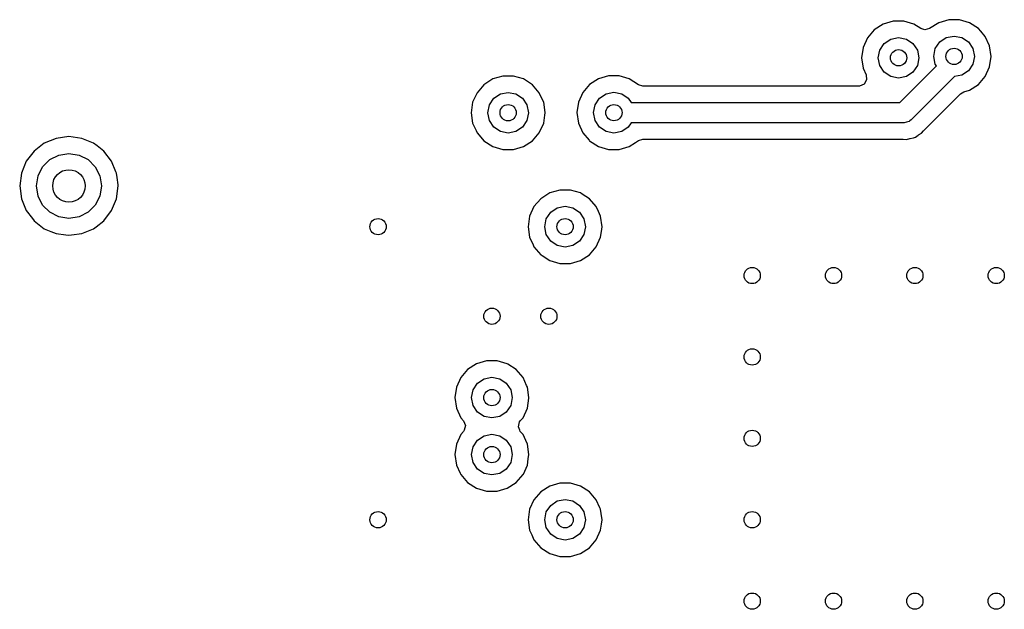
# Model space of a CAD drawing. Extents: x 0.4 to 10.6, y -8.1 to -0.4.
# Tile 13 of 21: x 5.984 to 6.461, y -2.287 to -2.002. Entities that reach past the tile are written whole.
import ezdxf

# ---------------------------------------------------------------- set-up
doc = ezdxf.new("R2010")
doc.units = 0
doc.header["$MEASUREMENT"] = 0
doc.layers.add('BLACK', color=7, linetype='CONTINUOUS')

msp = doc.modelspace()

# ---------------------------------------------------------------- linework, layer by layer
at = {"layer": 'BLACK', "linetype": 'CONTINUOUS'}
for p, q in [((6.402, -2.00439), (6.39771, -2.00715)), ((6.40201, -2.00439), (6.402, -2.00439)), ((6.4069, -2.00295), (6.40201, -2.00439)), ((6.412, -2.00295), (6.4069, -2.00295)), ((6.4069, -2.00295), (6.4069, -2.00295)), ((6.41689, -2.00439), (6.412, -2.00295)), ((6.412, -2.00295), (6.412, -2.00295)), ((6.42025, -2.00654), (6.41689, -2.00439)), ((6.41689, -2.00439), (6.41689, -2.00439)), ((6.41689, -2.00439), (6.41689, -2.00439)), ((6.41689, -2.00439), (6.41689, -2.00439)), ((6.42888, -2.0037), (6.42446, -2.00654)), ((6.43377, -2.00227), (6.42888, -2.0037)), ((6.42888, -2.0037), (6.42888, -2.0037)), ((6.43887, -2.00227), (6.43377, -2.00227)), ((6.43377, -2.00227), (6.43377, -2.00227)), ((6.44377, -2.0037), (6.43887, -2.00227)), ((6.43887, -2.00227), (6.43887, -2.00227)), ((6.44806, -2.00646), (6.44377, -2.0037)), ((6.44377, -2.0037), (6.44377, -2.0037)), ((6.44377, -2.0037), (6.44377, -2.0037)), ((6.44377, -2.0037), (6.44377, -2.0037)), ((6.44928, -2.00787), (6.44806, -2.00646)), ((6.44806, -2.00646), (6.44806, -2.00646)), ((6.44806, -2.00646), (6.44806, -2.00646)), ((6.39437, -2.011), (6.39226, -2.01564)), ((6.39771, -2.00715), (6.39437, -2.011)), ((6.40568, -2.0116), (6.40945, -2.01085)), ((6.40945, -2.01085), (6.41322, -2.0116)), ((6.42213, -2.00716), (6.42025, -2.00654)), ((6.42446, -2.00654), (6.42213, -2.00716)), ((6.42936, -2.01304), (6.43256, -2.01091)), ((6.43256, -2.01091), (6.43632, -2.01016)), ((6.43632, -2.01016), (6.44009, -2.01091)), ((6.44009, -2.01091), (6.44328, -2.01304)), ((6.4514, -2.01032), (6.44928, -2.00787)), ((6.45352, -2.01496), (6.4514, -2.01032)), ((6.39226, -2.01564), (6.39153, -2.02069)), ((6.40036, -2.01692), (6.40249, -2.01373)), ((6.40249, -2.01373), (6.40568, -2.0116)), ((6.41322, -2.0116), (6.41641, -2.01373)), ((6.41641, -2.01373), (6.41854, -2.01692)), ((6.42723, -2.01624), (6.42936, -2.01304)), ((6.44328, -2.01304), (6.44542, -2.01624)), ((6.45424, -2.02), (6.45352, -2.01496)), ((6.39153, -2.02069), (6.39153, -2.02069)), ((6.39153, -2.02069), (6.39226, -2.02574)), ((6.39961, -2.02069), (6.40036, -2.01692)), ((6.40036, -2.02446), (6.39961, -2.02069)), ((6.41854, -2.01692), (6.41929, -2.02069)), ((6.41929, -2.02069), (6.41854, -2.02446)), ((6.42648, -2.02), (6.42723, -2.01624)), ((6.42723, -2.02377), (6.42648, -2.02)), ((6.44542, -2.01624), (6.44617, -2.02)), ((6.44617, -2.02), (6.44542, -2.02377)), ((6.45352, -2.02505), (6.45424, -2.02)), ((6.40249, -2.02765), (6.40036, -2.02446)), ((6.41011, -2.0423), (6.42779, -2.02462)), ((6.41854, -2.02446), (6.41641, -2.02765)), ((6.42779, -2.02462), (6.42723, -2.02377)), ((6.44542, -2.02377), (6.44328, -2.02696)), ((6.4514, -2.02969), (6.45352, -2.02505)), ((6.21792, -2.02951), (6.21303, -2.03094)), ((6.22302, -2.02951), (6.21792, -2.02951)), ((6.21792, -2.02951), (6.21792, -2.02951)), ((6.22785, -2.03093), (6.22302, -2.02951)), ((6.22302, -2.02951), (6.22302, -2.02951)), ((6.2691, -2.02949), (6.26421, -2.03092)), ((6.2742, -2.02949), (6.2691, -2.02949)), ((6.2691, -2.02949), (6.2691, -2.02949)), ((6.27904, -2.03091), (6.2742, -2.02949)), ((6.2742, -2.02949), (6.2742, -2.02949)), ((6.39226, -2.02574), (6.3937, -2.02889)), ((6.3937, -2.02889), (6.39397, -2.03129)), ((6.40568, -2.02978), (6.40249, -2.02765)), ((6.40945, -2.03053), (6.40568, -2.02978)), ((6.41322, -2.02978), (6.40945, -2.03053)), ((6.41641, -2.02765), (6.41322, -2.02978)), ((6.43652, -2.02981), (6.41562, -2.0507)), ((6.44009, -2.0291), (6.43652, -2.02981)), ((6.44328, -2.02696), (6.44009, -2.0291)), ((6.44806, -2.03355), (6.4514, -2.02969)), ((6.20874, -2.0337), (6.2054, -2.03756)), ((6.21303, -2.03094), (6.20874, -2.0337)), ((6.21303, -2.03094), (6.21303, -2.03094)), ((6.22792, -2.03094), (6.22785, -2.03093)), ((6.23221, -2.0337), (6.22792, -2.03094)), ((6.22792, -2.03094), (6.22792, -2.03094)), ((6.22792, -2.03094), (6.22792, -2.03094)), ((6.23555, -2.03756), (6.23221, -2.0337)), ((6.23221, -2.0337), (6.23221, -2.0337)), ((6.23221, -2.0337), (6.23221, -2.0337)), ((6.25992, -2.03368), (6.25658, -2.03754)), ((6.26421, -2.03093), (6.25992, -2.03368)), ((6.26421, -2.03092), (6.26421, -2.03093)), ((6.2791, -2.03093), (6.27904, -2.03091)), ((6.28356, -2.03379), (6.2791, -2.03093)), ((6.2791, -2.03093), (6.2791, -2.03093)), ((6.2791, -2.03093), (6.2791, -2.03093)), ((6.28566, -2.03441), (6.28356, -2.03379)), ((6.39015, -2.03441), (6.28566, -2.03441)), ((6.3906, -2.03438), (6.39015, -2.03441)), ((6.39279, -2.03338), (6.3906, -2.03438)), ((6.39397, -2.03129), (6.39279, -2.03338)), ((6.44377, -2.0363), (6.44806, -2.03355)), ((6.2054, -2.03756), (6.20328, -2.0422)), ((6.21351, -2.04028), (6.21671, -2.03815)), ((6.21671, -2.03815), (6.22047, -2.0374)), ((6.22047, -2.0374), (6.22424, -2.03815)), ((6.22424, -2.03815), (6.22743, -2.04028)), ((6.23715, -2.04107), (6.23555, -2.03756)), ((6.25658, -2.03754), (6.25446, -2.04218)), ((6.26469, -2.04026), (6.26789, -2.03813)), ((6.26789, -2.03813), (6.27165, -2.03738)), ((6.27165, -2.03738), (6.27542, -2.03813)), ((6.27542, -2.03813), (6.27861, -2.04026)), ((6.42192, -2.05557), (6.43941, -2.03808)), ((6.43941, -2.03808), (6.44107, -2.03709)), ((6.44107, -2.03709), (6.44377, -2.0363)), ((6.20328, -2.0422), (6.20255, -2.04724)), ((6.21063, -2.04724), (6.21138, -2.04348)), ((6.21138, -2.04348), (6.21351, -2.04028)), ((6.22743, -2.04028), (6.22957, -2.04348)), ((6.22957, -2.04348), (6.23031, -2.04724)), ((6.23767, -2.0422), (6.23715, -2.04107)), ((6.23839, -2.04722), (6.23767, -2.0422)), ((6.25446, -2.04218), (6.25373, -2.04722)), ((6.26181, -2.04722), (6.26256, -2.04346)), ((6.26256, -2.04346), (6.26469, -2.04026)), ((6.27861, -2.04026), (6.27998, -2.0423)), ((6.27998, -2.0423), (6.41011, -2.0423)), ((6.20255, -2.04724), (6.20255, -2.04724)), ((6.20255, -2.04724), (6.20328, -2.05229)), ((6.21138, -2.05101), (6.21063, -2.04724)), ((6.23031, -2.04724), (6.22957, -2.05101)), ((6.23767, -2.05229), (6.23823, -2.04836)), ((6.23823, -2.04836), (6.23839, -2.04724)), ((6.23839, -2.04724), (6.23839, -2.04722)), ((6.23839, -2.04724), (6.23839, -2.04724)), ((6.25373, -2.04722), (6.25373, -2.04722)), ((6.25373, -2.04722), (6.25446, -2.05227)), ((6.26256, -2.05099), (6.26181, -2.04722)), ((6.20328, -2.05229), (6.20492, -2.05589)), ((6.21351, -2.0542), (6.21138, -2.05101)), ((6.22957, -2.05101), (6.22743, -2.0542)), ((6.23555, -2.05693), (6.23767, -2.05229)), ((6.25446, -2.05227), (6.25658, -2.05691)), ((6.26469, -2.05418), (6.26256, -2.05099)), ((6.27998, -2.05215), (6.27861, -2.05418)), ((6.41214, -2.05215), (6.27998, -2.05215)), ((6.41331, -2.0518), (6.41214, -2.05215)), ((6.4145, -2.05154), (6.41331, -2.0518)), ((6.4147, -2.05139), (6.4145, -2.05154)), ((6.4148, -2.05136), (6.4147, -2.05139)), ((6.41492, -2.05123), (6.4148, -2.05136)), ((6.41562, -2.0507), (6.41492, -2.05123)), ((6.00787, -2.05883), (6.0017, -2.05964)), ((6.01405, -2.05964), (6.00787, -2.05883)), ((6.00787, -2.05883), (6.00787, -2.05883)), ((6.20492, -2.05589), (6.2054, -2.05693)), ((6.2054, -2.05693), (6.2081, -2.06005)), ((6.21671, -2.05634), (6.21351, -2.0542)), ((6.22047, -2.05709), (6.21671, -2.05634)), ((6.22424, -2.05634), (6.22047, -2.05709)), ((6.22743, -2.0542), (6.22424, -2.05634)), ((6.23221, -2.06079), (6.23555, -2.05693)), ((6.25658, -2.05691), (6.25658, -2.05691)), ((6.25658, -2.05691), (6.25973, -2.06054)), ((6.26789, -2.05632), (6.26469, -2.05418)), ((6.27165, -2.05707), (6.26789, -2.05632)), ((6.27542, -2.05632), (6.27165, -2.05707)), ((6.27861, -2.05418), (6.27542, -2.05632)), ((6.41764, -2.05902), (6.41897, -2.05809)), ((6.41897, -2.05809), (6.41911, -2.058)), ((6.41911, -2.058), (6.42051, -2.05719)), ((6.42051, -2.05719), (6.42155, -2.05595)), ((6.42155, -2.05595), (6.42166, -2.05583)), ((6.42166, -2.05583), (6.42192, -2.05557)), ((5.99595, -2.06203), (5.99101, -2.06582)), ((6.0017, -2.05964), (5.99595, -2.06203)), ((5.99595, -2.06203), (5.99595, -2.06203)), ((6.0017, -2.05964), (6.0017, -2.05964)), ((6.0198, -2.06203), (6.01405, -2.05964)), ((6.01405, -2.05964), (6.01405, -2.05964)), ((6.02146, -2.0633), (6.0198, -2.06203)), ((6.0198, -2.06203), (6.0198, -2.06203)), ((6.0198, -2.06203), (6.0198, -2.06203)), ((6.02474, -2.06582), (6.02146, -2.0633)), ((6.2081, -2.06005), (6.20874, -2.06079)), ((6.20874, -2.06079), (6.213, -2.06352)), ((6.213, -2.06352), (6.21303, -2.06354)), ((6.21303, -2.06354), (6.21792, -2.06498)), ((6.22302, -2.06498), (6.22792, -2.06354)), ((6.22792, -2.06354), (6.23221, -2.06079)), ((6.25973, -2.06054), (6.25992, -2.06077)), ((6.25992, -2.06077), (6.26421, -2.06352)), ((6.26421, -2.06352), (6.26421, -2.06352)), ((6.26421, -2.06352), (6.2691, -2.06496)), ((6.2742, -2.06496), (6.2791, -2.06352)), ((6.2791, -2.06352), (6.28203, -2.06164)), ((6.28203, -2.06164), (6.28356, -2.06066)), ((6.28356, -2.06066), (6.28566, -2.06004)), ((6.28566, -2.06004), (6.4115, -2.06004)), ((6.4115, -2.06004), (6.41167, -2.06005)), ((6.41167, -2.06005), (6.41328, -2.06019)), ((6.41328, -2.06019), (6.41484, -2.05977)), ((6.41484, -2.05977), (6.415, -2.05973)), ((6.415, -2.05973), (6.41659, -2.05945)), ((6.41659, -2.05945), (6.41665, -2.05942)), ((6.41665, -2.05942), (6.41759, -2.05903)), ((6.41759, -2.05903), (6.4176, -2.05903)), ((6.4176, -2.05903), (6.41764, -2.05902)), ((5.99101, -2.06582), (5.98722, -2.07075)), ((5.99101, -2.06582), (5.99101, -2.06582)), ((5.99862, -2.06994), (6.00301, -2.0677)), ((6.00301, -2.0677), (6.00787, -2.06693)), ((6.00787, -2.06693), (6.01274, -2.0677)), ((6.01274, -2.0677), (6.01713, -2.06994)), ((6.02853, -2.07075), (6.02474, -2.06582)), ((6.02474, -2.06582), (6.02474, -2.06582)), ((6.02474, -2.06582), (6.02474, -2.06582)), ((6.02474, -2.06582), (6.02474, -2.06582)), ((6.02474, -2.06582), (6.02474, -2.06582)), ((6.21792, -2.06498), (6.21792, -2.06498)), ((6.21792, -2.06498), (6.22302, -2.06498)), ((6.22302, -2.06498), (6.22302, -2.06498)), ((6.2691, -2.06496), (6.2691, -2.06496)), ((6.2691, -2.06496), (6.2742, -2.06496)), ((6.2742, -2.06496), (6.2742, -2.06496)), ((5.98722, -2.07075), (5.98484, -2.07651)), ((5.98722, -2.07075), (5.98722, -2.07075)), ((5.99513, -2.07342), (5.99862, -2.06994)), ((6.01713, -2.06994), (6.02061, -2.07342)), ((6.0306, -2.07577), (6.02853, -2.07075)), ((6.02853, -2.07075), (6.02853, -2.07075)), ((5.98484, -2.07651), (5.98403, -2.08268)), ((5.98484, -2.07651), (5.98484, -2.07651)), ((5.99213, -2.08268), (5.9929, -2.07781)), ((5.9929, -2.07781), (5.99513, -2.07342)), ((6.02061, -2.07342), (6.02285, -2.07781)), ((6.02285, -2.07781), (6.02362, -2.08268)), ((6.03091, -2.07651), (6.0306, -2.07577)), ((6.03118, -2.0786), (6.03091, -2.07651)), ((5.98403, -2.08268), (5.98403, -2.08268)), ((5.98403, -2.08268), (5.98484, -2.08885)), ((5.9929, -2.08754), (5.99213, -2.08268)), ((6.02362, -2.08268), (6.02285, -2.08754)), ((6.03091, -2.08885), (6.03172, -2.08268)), ((6.03164, -2.08207), (6.03118, -2.0786)), ((6.03172, -2.08268), (6.03164, -2.08207)), ((6.24059, -2.08606), (6.2363, -2.08882)), ((6.24548, -2.08463), (6.24059, -2.08606)), ((6.24059, -2.08606), (6.24059, -2.08606)), ((6.25058, -2.08463), (6.24548, -2.08463)), ((6.24548, -2.08463), (6.24548, -2.08463)), ((6.25548, -2.08606), (6.25058, -2.08463)), ((6.25058, -2.08463), (6.25058, -2.08463)), ((6.25548, -2.08606), (6.25548, -2.08606)), ((6.25548, -2.08606), (6.25548, -2.08606)), ((6.25548, -2.08606), (6.25548, -2.08606)), ((6.25633, -2.08661), (6.25548, -2.08606)), ((6.25977, -2.08882), (6.25633, -2.08661)), ((5.98484, -2.08885), (5.98484, -2.08885)), ((5.98484, -2.08885), (5.98722, -2.0946)), ((5.99513, -2.09193), (5.9929, -2.08754)), ((5.99862, -2.09542), (5.99513, -2.09193)), ((6.02061, -2.09193), (6.01713, -2.09542)), ((6.02285, -2.08754), (6.02061, -2.09193)), ((6.02853, -2.0946), (6.03091, -2.08885)), ((6.2363, -2.08882), (6.23296, -2.09267)), ((6.26311, -2.09267), (6.25977, -2.08882)), ((6.25977, -2.08882), (6.25977, -2.08882)), ((6.25977, -2.08882), (6.25977, -2.08882)), ((5.98722, -2.0946), (5.98722, -2.0946)), ((5.98722, -2.0946), (5.99016, -2.09843)), ((6.00301, -2.09765), (5.99862, -2.09542)), ((6.01713, -2.09542), (6.01274, -2.09765)), ((6.02474, -2.09954), (6.02853, -2.0946)), ((6.23296, -2.09267), (6.23084, -2.09731)), ((6.23894, -2.0986), (6.24107, -2.0954)), ((6.24107, -2.0954), (6.24426, -2.09327)), ((6.24426, -2.09327), (6.24803, -2.09252)), ((6.24803, -2.09252), (6.2518, -2.09327)), ((6.2518, -2.09327), (6.25499, -2.0954)), ((6.25499, -2.0954), (6.25712, -2.0986)), ((6.26419, -2.09504), (6.26311, -2.09267)), ((6.26522, -2.09731), (6.26419, -2.09504)), ((5.99016, -2.09843), (5.99101, -2.09954)), ((5.99101, -2.09954), (5.99595, -2.10333)), ((6.00787, -2.09843), (6.00301, -2.09765)), ((6.01274, -2.09765), (6.00787, -2.09843)), ((6.02106, -2.10236), (6.02474, -2.09954)), ((6.23084, -2.09731), (6.23011, -2.10236)), ((6.23819, -2.10236), (6.23894, -2.0986)), ((6.25712, -2.0986), (6.25787, -2.10236)), ((6.26595, -2.10236), (6.26522, -2.09731)), ((5.99595, -2.10333), (5.99595, -2.10333)), ((5.99595, -2.10333), (5.99595, -2.10333)), ((5.99595, -2.10333), (5.99918, -2.10467)), ((5.99918, -2.10467), (6.0017, -2.10571)), ((6.0017, -2.10571), (6.00633, -2.10632)), ((6.00633, -2.10632), (6.00787, -2.10652)), ((6.00787, -2.10652), (6.00911, -2.10636)), ((6.00787, -2.10652), (6.00787, -2.10652)), ((6.00787, -2.10652), (6.00787, -2.10652)), ((6.00911, -2.10636), (6.01405, -2.10571)), ((6.01405, -2.10571), (6.0198, -2.10333)), ((6.0198, -2.10333), (6.02106, -2.10236)), ((6.23011, -2.10236), (6.23011, -2.10236)), ((6.23011, -2.10236), (6.23084, -2.10741)), ((6.23894, -2.10613), (6.23819, -2.10236)), ((6.24107, -2.10932), (6.23894, -2.10613)), ((6.25712, -2.10613), (6.25499, -2.10932)), ((6.25787, -2.10236), (6.25712, -2.10613)), ((6.26522, -2.10741), (6.26562, -2.10467)), ((6.26562, -2.10467), (6.26595, -2.10236)), ((6.26595, -2.10236), (6.26595, -2.10236)), ((6.23084, -2.10741), (6.23257, -2.1112)), ((6.23257, -2.1112), (6.23296, -2.11205)), ((6.24426, -2.11146), (6.24107, -2.10932)), ((6.25499, -2.10932), (6.2518, -2.11146)), ((6.26311, -2.11205), (6.26522, -2.10741)), ((6.23296, -2.11205), (6.2363, -2.1159)), ((6.2363, -2.1159), (6.2363, -2.1159)), ((6.2363, -2.1159), (6.23691, -2.1163)), ((6.24803, -2.1122), (6.24426, -2.11146)), ((6.2518, -2.11146), (6.24803, -2.1122)), ((6.25548, -2.11866), (6.25977, -2.1159)), ((6.25977, -2.1159), (6.26311, -2.11205)), ((6.23691, -2.1163), (6.24059, -2.11866)), ((6.24059, -2.11866), (6.24548, -2.1201)), ((6.24548, -2.1201), (6.24548, -2.1201)), ((6.24548, -2.1201), (6.25058, -2.1201)), ((6.25058, -2.1201), (6.25548, -2.11866)), ((6.25058, -2.1201), (6.25058, -2.1201)), ((6.21005, -2.1673), (6.20515, -2.16874)), ((6.21515, -2.1673), (6.21005, -2.1673)), ((6.21005, -2.1673), (6.21005, -2.1673)), ((6.22004, -2.16874), (6.21515, -2.1673)), ((6.21515, -2.1673), (6.21515, -2.1673)), ((6.20086, -2.1715), (6.19752, -2.17535)), ((6.20515, -2.16874), (6.20086, -2.1715)), ((6.20515, -2.16874), (6.20515, -2.16874)), ((6.22033, -2.16892), (6.22004, -2.16874)), ((6.22004, -2.16874), (6.22004, -2.16874)), ((6.22004, -2.16874), (6.22004, -2.16874)), ((6.22004, -2.16874), (6.22004, -2.16874)), ((6.22433, -2.1715), (6.22033, -2.16892)), ((6.22767, -2.17535), (6.22433, -2.1715)), ((6.22433, -2.1715), (6.22433, -2.1715)), ((6.22433, -2.1715), (6.22433, -2.1715)), ((6.19752, -2.17535), (6.19541, -2.17999)), ((6.20564, -2.17808), (6.20883, -2.17595)), ((6.20883, -2.17595), (6.2126, -2.1752)), ((6.2126, -2.1752), (6.21636, -2.17595)), ((6.21636, -2.17595), (6.21956, -2.17808)), ((6.22939, -2.17911), (6.22767, -2.17535)), ((6.19541, -2.17999), (6.19468, -2.18504)), ((6.20276, -2.18504), (6.20351, -2.18127)), ((6.20351, -2.18127), (6.20564, -2.17808)), ((6.21956, -2.17808), (6.22169, -2.18127)), ((6.22169, -2.18127), (6.22244, -2.18504)), ((6.22979, -2.17999), (6.22939, -2.17911)), ((6.23052, -2.18504), (6.22979, -2.17999)), ((6.19468, -2.18504), (6.19468, -2.18504)), ((6.19468, -2.18504), (6.19541, -2.19009)), ((6.20351, -2.18881), (6.20276, -2.18504)), ((6.22244, -2.18504), (6.22169, -2.18881)), ((6.22979, -2.19009), (6.23049, -2.18522)), ((6.23049, -2.18522), (6.23052, -2.18504)), ((6.23052, -2.18504), (6.23052, -2.18504)), ((6.19541, -2.19009), (6.19752, -2.19473)), ((6.20564, -2.192), (6.20351, -2.18881)), ((6.20883, -2.19413), (6.20564, -2.192)), ((6.21956, -2.192), (6.21636, -2.19413)), ((6.22169, -2.18881), (6.21956, -2.192)), ((6.22767, -2.19473), (6.22979, -2.19009)), ((6.19752, -2.19473), (6.19886, -2.19627)), ((6.19886, -2.19627), (6.1998, -2.19849)), ((6.2126, -2.19488), (6.20883, -2.19413)), ((6.21636, -2.19413), (6.2126, -2.19488)), ((6.2254, -2.19915), (6.22595, -2.19681)), ((6.22595, -2.19681), (6.22634, -2.19627)), ((6.22634, -2.19627), (6.22767, -2.19473)), ((6.19886, -2.20137), (6.19752, -2.20291)), ((6.19925, -2.20083), (6.19886, -2.20137)), ((6.1998, -2.19849), (6.19925, -2.20083)), ((6.22609, -2.20079), (6.2254, -2.19915)), ((6.22634, -2.20137), (6.22609, -2.20079)), ((6.2268, -2.2019), (6.22634, -2.20137)), ((6.19752, -2.20291), (6.19541, -2.20755)), ((6.20351, -2.20883), (6.20564, -2.20564)), ((6.20564, -2.20564), (6.20883, -2.20351)), ((6.20883, -2.20351), (6.2126, -2.20276)), ((6.2126, -2.20276), (6.21636, -2.20351)), ((6.21636, -2.20351), (6.21956, -2.20564)), ((6.21956, -2.20564), (6.22169, -2.20883)), ((6.22767, -2.20291), (6.2268, -2.2019)), ((6.22901, -2.20584), (6.22767, -2.20291)), ((6.22979, -2.20755), (6.22901, -2.20584)), ((6.19541, -2.20755), (6.19468, -2.2126)), ((6.20276, -2.2126), (6.20351, -2.20883)), ((6.22169, -2.20883), (6.22244, -2.2126)), ((6.23052, -2.2126), (6.22979, -2.20755)), ((6.19468, -2.2126), (6.19468, -2.2126)), ((6.19468, -2.2126), (6.19541, -2.21765)), ((6.20351, -2.21637), (6.20276, -2.2126)), ((6.22244, -2.2126), (6.22169, -2.21637)), ((6.22979, -2.21765), (6.23023, -2.21459)), ((6.23023, -2.21459), (6.23052, -2.2126)), ((6.23052, -2.2126), (6.23052, -2.2126)), ((6.19541, -2.21765), (6.1972, -2.22158)), ((6.20564, -2.21956), (6.20351, -2.21637)), ((6.20883, -2.22169), (6.20564, -2.21956)), ((6.21956, -2.21956), (6.21636, -2.22169)), ((6.22169, -2.21637), (6.21956, -2.21956)), ((6.22782, -2.22197), (6.22979, -2.21765)), ((6.1972, -2.22158), (6.19752, -2.22229)), ((6.19752, -2.22229), (6.19999, -2.22513)), ((6.19999, -2.22513), (6.20086, -2.22614)), ((6.2126, -2.22244), (6.20883, -2.22169)), ((6.21636, -2.22169), (6.2126, -2.22244)), ((6.22433, -2.22614), (6.22767, -2.22229)), ((6.22767, -2.22229), (6.22782, -2.22197)), ((6.20086, -2.22614), (6.20515, -2.2289)), ((6.20515, -2.2289), (6.20515, -2.2289)), ((6.20515, -2.2289), (6.21005, -2.23033)), ((6.21005, -2.23033), (6.21005, -2.23033)), ((6.21005, -2.23033), (6.21515, -2.23033)), ((6.21515, -2.23033), (6.22004, -2.2289)), ((6.21515, -2.23033), (6.21515, -2.23033)), ((6.22004, -2.2289), (6.22433, -2.22614)), ((6.24059, -2.2278), (6.2363, -2.23055)), ((6.24548, -2.22636), (6.24059, -2.2278)), ((6.24059, -2.2278), (6.24059, -2.2278)), ((6.25058, -2.22636), (6.24548, -2.22636)), ((6.24548, -2.22636), (6.24548, -2.22636)), ((6.25548, -2.2278), (6.25058, -2.22636)), ((6.25058, -2.22636), (6.25058, -2.22636)), ((6.25977, -2.23055), (6.25548, -2.2278)), ((6.25548, -2.2278), (6.25548, -2.2278)), ((6.25548, -2.2278), (6.25548, -2.2278)), ((6.25548, -2.2278), (6.25548, -2.2278)), ((6.23296, -2.23441), (6.23084, -2.23905)), ((6.2363, -2.23055), (6.23296, -2.23441)), ((6.24107, -2.23713), (6.24426, -2.235)), ((6.24426, -2.235), (6.24803, -2.23425)), ((6.24803, -2.23425), (6.2518, -2.235)), ((6.2518, -2.235), (6.25499, -2.23713)), ((6.26311, -2.23441), (6.25977, -2.23055)), ((6.25977, -2.23055), (6.25977, -2.23055)), ((6.25977, -2.23055), (6.25977, -2.23055)), ((6.26487, -2.23827), (6.26311, -2.23441)), ((6.23084, -2.23905), (6.23011, -2.24409)), ((6.23894, -2.24033), (6.24107, -2.23713)), ((6.25499, -2.23713), (6.25712, -2.24033)), ((6.26522, -2.23905), (6.26487, -2.23827)), ((6.2655, -2.241), (6.26522, -2.23905)), ((6.23011, -2.24409), (6.23011, -2.24409)), ((6.23011, -2.24409), (6.23084, -2.24914)), ((6.23819, -2.24409), (6.23894, -2.24033)), ((6.23894, -2.24786), (6.23819, -2.24409)), ((6.25712, -2.24033), (6.25787, -2.24409)), ((6.25787, -2.24409), (6.25712, -2.24786)), ((6.26595, -2.24409), (6.2655, -2.241)), ((6.26564, -2.24624), (6.26595, -2.24409)), ((6.23084, -2.24914), (6.23188, -2.25142)), ((6.24107, -2.25105), (6.23894, -2.24786)), ((6.25712, -2.24786), (6.25499, -2.25105)), ((6.26311, -2.25378), (6.26522, -2.24914)), ((6.26522, -2.24914), (6.26564, -2.24624)), ((6.23188, -2.25142), (6.23296, -2.25378)), ((6.23296, -2.25378), (6.2363, -2.25764)), ((6.24426, -2.25319), (6.24107, -2.25105)), ((6.24803, -2.25394), (6.24426, -2.25319)), ((6.2518, -2.25319), (6.24803, -2.25394)), ((6.25499, -2.25105), (6.2518, -2.25319)), ((6.25977, -2.25764), (6.26311, -2.25378)), ((6.2363, -2.25764), (6.2363, -2.25764)), ((6.2363, -2.25764), (6.24059, -2.26039)), ((6.25548, -2.26039), (6.25977, -2.25764)), ((6.24059, -2.26039), (6.24059, -2.26039)), ((6.24059, -2.26039), (6.24548, -2.26183)), ((6.24548, -2.26183), (6.24548, -2.26183)), ((6.24548, -2.26183), (6.25058, -2.26183)), ((6.25058, -2.26183), (6.25548, -2.26039)), ((6.25058, -2.26183), (6.25058, -2.26183))]:
    msp.add_line(p, q, dxfattribs=at)
at = {"layer": 'BLACK'}
for centre, radius in [((6.40945, -2.02069), 0.00394), ((6.43632, -2.02), 0.00394), ((6.22047, -2.04724), 0.00394), ((6.27165, -2.04722), 0.00394), ((6.00787, -2.08268), 0.00787), ((6.15748, -2.10236), 0.00394), ((6.24803, -2.10236), 0.00394), ((6.33858, -2.12598), 0.00394), ((6.37795, -2.12598), 0.00394), ((6.41732, -2.12598), 0.00394), ((6.45669, -2.12598), 0.00394), ((6.2126, -2.14567), 0.00394), ((6.24016, -2.14567), 0.00394), ((6.33858, -2.16535), 0.00394), ((6.2126, -2.18504), 0.00394), ((6.33858, -2.20472), 0.00394), ((6.2126, -2.2126), 0.00394), ((6.15748, -2.24409), 0.00394), ((6.24803, -2.24409), 0.00394), ((6.33858, -2.24409), 0.00394), ((6.33858, -2.28346), 0.00394), ((6.37795, -2.28346), 0.00394), ((6.41732, -2.28346), 0.00394), ((6.45669, -2.28346), 0.00394)]:
    msp.add_circle(centre, radius, dxfattribs=at)

doc.saveas('drawing.dxf')
